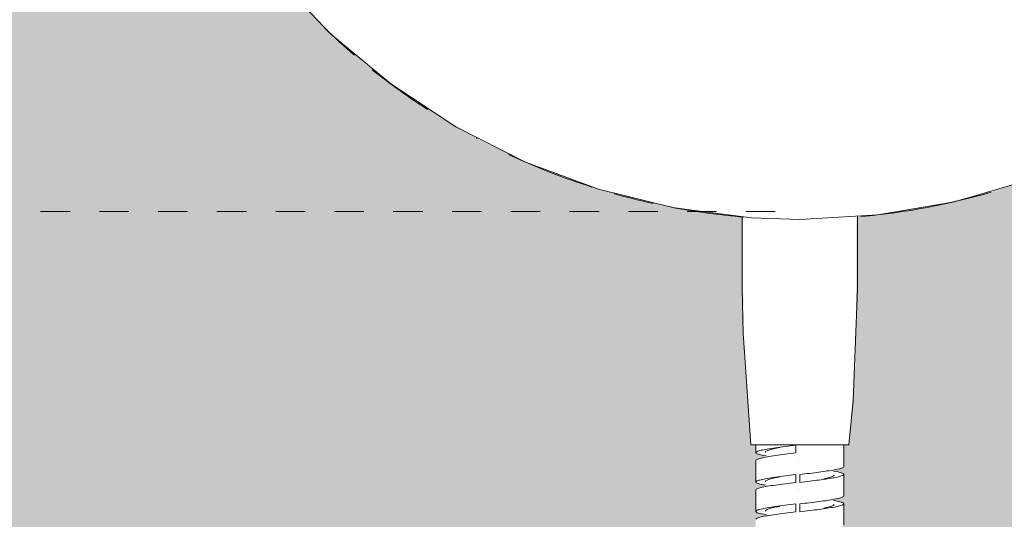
# Model space of a CAD drawing. Header units: millimetres. Extents: x -6760 to -4312, y -944 to 6729.
# Tile 10 of 25: x -6659 to -6559, y 199 to 250. Entities that reach past the tile are written whole.
import ezdxf

# ---------------------------------------------------------------- set-up
doc = ezdxf.new("R2010")
doc.units = ezdxf.units.MM
doc.linetypes.add('Dash', pattern=[6, 3, -3])
doc.layers.add('A-ANNO-DIMS', color=7, linetype='Dash', lineweight=9, true_color=0xd2d2d2)
doc.layers.add('A-WALL', color=7, linetype='Continuous', lineweight=9)
doc.layers.add('E-LITE-EQPM', color=7, linetype='Continuous', lineweight=20)

# ---------------------------------------------------------------- blocks, each defined once
blk = doc.blocks.new('29329_29330_29331 - 29330 BERNI Black wall lamp with LED reader-602394-Alzado_PDF')
at = {"layer": 'E-LITE-EQPM'}
for p, q in [((-6612.45, 238.24), (-6612.55, 238.3)), ((-6585.37, 230.29), (-6585.37, 222.88)), ((-6573.62, 222.88), (-6573.62, 230.29)), ((-6584.5, 207), (-6579.5, 207)), ((-6584, 207), (-6584, 206.19)), ((-6579.5, 207), (-6574.5, 207)), ((-6575, 204.78), (-6575, 207)), ((-6584, 205.39), (-6584, 203.19)), ((-6579.5, 205.49), (-6579.51, 205.49)), ((-6579.5, 203.16), (-6579.5, 203.96)), ((-6575, 201.78), (-6575, 203.98)), ((-6584, 202.39), (-6584, 200.19)), ((-6579.5, 202.49), (-6579.51, 202.49)), ((-6579.5, 200.16), (-6579.5, 200.96)), ((-6575, 198.78), (-6575, 200.98)), ((-6579.5, 199.49), (-6579.51, 199.49))]:
    blk.add_line(p, q, dxfattribs=at)
at = {"layer": 'E-LITE-EQPM', "flags": 128}
for points in [[(-6632.85, 254.69), (-6627.36, 248.92), (-6621.26, 243.82), (-6614.61, 239.44), (-6607.51, 235.85), (-6600.05, 233.08), (-6592.32, 231.18), (-6584.43, 230.17), (-6579.5, 230)], [(-6579.5, 230), (-6571.55, 230.45), (-6563.71, 231.8), (-6556.07, 234.04)], [(-6584.5, 207), (-6585.3, 218.38), (-6585.37, 222.88)], [(-6573.62, 222.88), (-6574.07, 211.48), (-6574.5, 207)], [(-6579.9, 206.96), (-6579.9, 206.56), (-6579.9, 206.16)], [(-6579.9, 203.96), (-6579.9, 203.56), (-6579.9, 203.16)], [(-6579.9, 200.96), (-6579.9, 200.56), (-6579.9, 200.16)]]:
    blk.add_lwpolyline(points, dxfattribs=at)
at = {"layer": 'E-LITE-EQPM'}
for start, end in [(226.1215, 229.4992), (231.4194, 237.1238), (244.8679, 252.3355), (254.2811, 257.6395), (275.1633, 286.215), (259.5723, 265.2749)]:
    blk.add_arc((-6579.5, 300), 70, start, end, dxfattribs=at)
for points in [[(-6584, 206.19), (-6584, 206.23), (-6583.9, 206.31), (-6583.5, 206.43), (-6582.85, 206.56), (-6582, 206.69), (-6581, 206.82), (-6580.27, 206.91), (-6579.9, 206.96)], [(-6582.94, 205.87), (-6583.28, 205.92), (-6583.81, 206.03), (-6584, 206.13), (-6584, 206.19)], [(-6576.05, 204.3), (-6575.71, 204.25), (-6575.18, 204.14), (-6575, 204.03), (-6575, 203.98)], [(-6584, 203.19), (-6584, 203.23), (-6583.9, 203.31), (-6583.5, 203.43), (-6582.85, 203.56), (-6582, 203.69), (-6581, 203.82), (-6580.27, 203.91), (-6579.9, 203.96)], [(-6582.94, 202.87), (-6583.28, 202.92), (-6583.81, 203.03), (-6584, 203.13), (-6584, 203.19)], [(-6577.04, 203.53), (-6576.39, 203.66), (-6576, 203.78), (-6575.98, 203.91)], [(-6576.05, 201.3), (-6575.71, 201.25), (-6575.18, 201.14), (-6575, 201.03), (-6575, 200.98)], [(-6584, 200.19), (-6584, 200.23), (-6583.9, 200.31), (-6583.5, 200.43), (-6582.85, 200.56), (-6582, 200.69), (-6581, 200.82), (-6580.27, 200.91), (-6579.9, 200.96)], [(-6582.94, 199.87), (-6583.28, 199.92), (-6583.81, 200.03), (-6584, 200.13), (-6584, 200.19)], [(-6577.04, 200.53), (-6576.39, 200.66), (-6576, 200.78), (-6575.98, 200.91)]]:
    blk.add_open_spline(points, degree=3, dxfattribs=at)
for points, knots in [([(-6579.9, 206.16), (-6580.64, 206.07), (-6581.71, 205.93), (-6582.85, 205.76), (-6583.71, 205.59), (-6584, 205.47), (-6584, 205.39)], [0, 0, 0, 0, 0.333333, 0.5, 0.666667, 1, 1, 1, 1]), ([(-6581.54, 206.71), (-6581.78, 206.67), (-6582.68, 206.5), (-6583.08, 206.33), (-6583.01, 206.21)], [-0.9166667, -0.9166667, -0.9166667, -0.9166667, -0.875, -0.75, -0.75, -0.75, -0.75]), ([(-6579.5, 203.96), (-6579.16, 204), (-6578.49, 204.08), (-6577.53, 204.2), (-6576.67, 204.32), (-6575.71, 204.48), (-6575.11, 204.63), (-6575, 204.74), (-6575, 204.78)], [0, 0, 0, 0, 0.142857, 0.285714, 0.428571, 0.571429, 0.857143, 1, 1, 1, 1]), ([(-6579.9, 203.16), (-6580.64, 203.07), (-6581.71, 202.93), (-6582.85, 202.76), (-6583.71, 202.59), (-6584, 202.47), (-6584, 202.39)], [0, 0, 0, 0, 0.333333, 0.5, 0.666667, 1, 1, 1, 1]), ([(-6581.54, 203.71), (-6581.78, 203.67), (-6582.68, 203.5), (-6583.08, 203.33), (-6583.01, 203.21)], [-0.9166667, -0.9166667, -0.9166667, -0.9166667, -0.875, -0.75, -0.75, -0.75, -0.75]), ([(-6575, 203.98), (-6575, 203.91), (-6575.23, 203.79), (-6575.95, 203.64), (-6576.67, 203.52), (-6577.53, 203.4), (-6578.49, 203.28), (-6579.16, 203.2), (-6579.5, 203.16)], [0, 0, 0, 0, 0.285714, 0.428571, 0.571429, 0.714286, 0.857143, 1, 1, 1, 1]), ([(-6579.5, 200.96), (-6579.16, 201), (-6578.49, 201.08), (-6577.53, 201.2), (-6576.67, 201.32), (-6575.71, 201.48), (-6575.11, 201.63), (-6575, 201.74), (-6575, 201.78)], [0, 0, 0, 0, 0.142857, 0.285714, 0.428571, 0.571429, 0.857143, 1, 1, 1, 1]), ([(-6579.9, 200.16), (-6580.64, 200.07), (-6581.71, 199.93), (-6582.85, 199.76), (-6583.71, 199.59), (-6584, 199.47), (-6584, 199.39)], [0, 0, 0, 0, 0.333333, 0.5, 0.666667, 1, 1, 1, 1]), ([(-6581.54, 200.71), (-6581.78, 200.67), (-6582.68, 200.5), (-6583.08, 200.33), (-6583.01, 200.21)], [-0.9166667, -0.9166667, -0.9166667, -0.9166667, -0.875, -0.75, -0.75, -0.75, -0.75]), ([(-6575, 200.98), (-6575, 200.91), (-6575.23, 200.79), (-6575.95, 200.64), (-6576.67, 200.52), (-6577.53, 200.4), (-6578.49, 200.28), (-6579.16, 200.2), (-6579.5, 200.16)], [0, 0, 0, 0, 0.285714, 0.428571, 0.571429, 0.714286, 0.857143, 1, 1, 1, 1])]:
    blk.add_open_spline(points, degree=3, knots=knots, dxfattribs=at)

msp = doc.modelspace()

# ---------------------------------------------------------------- hatches: boundary and pattern name
at = {"layer": 'A-WALL', "true_color": 0xf7f7f7}
h = msp.add_hatch(color=7, dxfattribs=at)
h.paths.add_polyline_path([(-6729.5, -62.98), (-6429.5, -62.98), (-6429.5, 600), (-6729.5, 600), (-6729.5, 108.06)])
h.paths.add_polyline_path([(-6575, 126.26), (-6575.27, 126.29), (-6575.1, 126.26)])
h.paths.add_polyline_path([(-6579.5, 18.86), (-6582.66, 19.15), (-6585.61, 20.02), (-6588.13, 21.39), (-6590.07, 23.18), (-6591.29, 25.26), (-6591.7, 27.49), (-6591.7, 69.92), (-6591.23, 72.26), (-6590.07, 74.23), (-6588.13, 76.02), (-6585.52, 77.42), (-6585.44, 78.26), (-6584.97, 81.39), (-6584.26, 82.63), (-6583.96, 82.88), (-6584, 83.29), (-6583.95, 92.44), (-6583.92, 92.59), (-6584, 92.98), (-6583.96, 95.05), (-6583.96, 95.39), (-6584, 95.71), (-6583.96, 97.79), (-6583.94, 98.12), (-6584, 98.29), (-6583.95, 100.54), (-6583.93, 100.83), (-6584, 101.26), (-6583.95, 103.21), (-6583.9, 103.42), (-6584, 103.72), (-6583.93, 106.11), (-6583.89, 106.27), (-6584, 106.57), (-6584, 108.72), (-6583.92, 109.26), (-6584, 109.47), (-6583.98, 111.77), (-6583.89, 112.19), (-6584, 112.46), (-6583.95, 114.87), (-6583.86, 115.18), (-6584, 115.58), (-6583.95, 117.76), (-6583.86, 118.07), (-6584, 118.46), (-6584, 120.69), (-6583.87, 121.23), (-6584, 121.48), (-6584, 123.81), (-6583.85, 124.34), (-6584, 124.73), (-6584, 126.94), (-6583.86, 127.22), (-6583.72, 127.35), (-6584, 127.84), (-6583.96, 130.1), (-6583.86, 130.27), (-6583.65, 130.47), (-6583.73, 130.5), (-6584, 130.92), (-6584, 133.14), (-6583.86, 133.34), (-6583.5, 133.58), (-6583.79, 133.73), (-6584, 133.94), (-6584, 135.99), (-6583.86, 136.24), (-6583.62, 136.4), (-6583.75, 136.47), (-6583.99, 136.83), (-6583.97, 137.08), (-6583.88, 139.57), (-6583.71, 139.63), (-6582.96, 139.88), (-6583.03, 140), (-6583.91, 140.23), (-6584, 140.32), (-6584, 142.47), (-6583.86, 142.58), (-6582.96, 142.88), (-6583.01, 143), (-6583.87, 143.21), (-6584, 143.31), (-6584, 145.53), (-6583.86, 145.62), (-6582.97, 145.85), (-6582.96, 146.1), (-6583.86, 146.27), (-6584, 146.36), (-6584, 148.41), (-6583.86, 148.53), (-6582.96, 148.84), (-6583.01, 148.9), (-6583.86, 149.13), (-6584, 149.25), (-6584, 151.41), (-6583.86, 151.53), (-6582.96, 151.84), (-6583.01, 151.9), (-6583.88, 152.14), (-6584, 152.25), (-6584, 154.41), (-6583.86, 154.53), (-6582.96, 154.84), (-6583.01, 154.9), (-6583.86, 155.13), (-6584, 155.25), (-6584, 157.41), (-6583.86, 157.53), (-6582.96, 157.84), (-6583.01, 157.9), (-6583.86, 158.13), (-6584, 158.25), (-6584, 160.41), (-6583.86, 160.53), (-6582.96, 160.84), (-6583.01, 160.9), (-6583.86, 161.13), (-6584, 161.25), (-6584, 163.41), (-6583.86, 163.53), (-6582.96, 163.84), (-6583.01, 163.9), (-6583.86, 164.13), (-6584, 164.25), (-6584, 166.41), (-6583.86, 166.53), (-6582.96, 166.84), (-6583.01, 166.9), (-6583.86, 167.13), (-6584, 167.25), (-6584, 169.41), (-6583.86, 169.53), (-6582.96, 169.84), (-6583.01, 169.9), (-6583.86, 170.13), (-6584, 170.25), (-6584, 172.41), (-6583.86, 172.53), (-6582.96, 172.84), (-6583.01, 172.9), (-6583.86, 173.13), (-6584, 173.25), (-6584, 175.41), (-6583.86, 175.53), (-6582.96, 175.84), (-6583.01, 175.9), (-6583.86, 176.13), (-6584, 176.25), (-6584, 178.46), (-6583.86, 178.56), (-6582.97, 178.84), (-6583.01, 178.98), (-6583.86, 179.18), (-6584, 179.29), (-6584, 181.52), (-6583.86, 181.6), (-6582.98, 181.79), (-6582.96, 182.09), (-6583.86, 182.26), (-6584, 182.34), (-6584, 184.39), (-6583.86, 184.51), (-6582.96, 184.84), (-6583.01, 184.88), (-6583.86, 185.11), (-6584, 185.22), (-6584, 187.39), (-6583.86, 187.51), (-6582.96, 187.84), (-6583.01, 187.88), (-6583.86, 188.11), (-6584, 188.22), (-6584, 190.39), (-6583.86, 190.51), (-6582.96, 190.84), (-6583.01, 190.88), (-6583.86, 191.11), (-6584, 191.22), (-6584, 193.39), (-6583.86, 193.51), (-6582.96, 193.84), (-6583.01, 193.88), (-6583.86, 194.11), (-6584, 194.22), (-6584, 196.39), (-6583.86, 196.51), (-6582.96, 196.84), (-6583.01, 196.88), (-6583.86, 197.11), (-6584, 197.22), (-6584, 199.39), (-6583.86, 199.51), (-6582.96, 199.84), (-6583.01, 199.88), (-6583.86, 200.11), (-6584, 200.22), (-6584, 202.39), (-6583.86, 202.51), (-6582.96, 202.84), (-6583.01, 202.88), (-6583.86, 203.11), (-6584, 203.22), (-6584, 205.39), (-6583.84, 205.52), (-6582.96, 205.84), (-6583.03, 205.89), (-6583.86, 206.11), (-6584, 206.22), (-6584, 207), (-6584.5, 207), (-6584.94, 212.74), (-6585.18, 215.75), (-6585.29, 222.88), (-6585.29, 230.28), (-6586.69, 230.39), (-6593.84, 231.52), (-6600.14, 233.13), (-6606.63, 235.49), (-6612.49, 238.27), (-6618.83, 242.13), (-6623.9, 245.89), (-6629.36, 250.91), (-6633.61, 255.59), (-6637.97, 261.57), (-6641.23, 267), (-6644.37, 273.79), (-6646.59, 280.12), (-6648.15, 286.34), (-6649.16, 293.14), (-6649.39, 297.79), (-6649.46, 297.79), (-6649.5, 297.96), (-6649.82, 297.96), (-6649.82, 295.89), (-6650.8, 295.89), (-6651.29, 296.14), (-6651.45, 296.59), (-6651.41, 303.56), (-6651.26, 303.92), (-6650.8, 304.11), (-6649.82, 304.11), (-6649.82, 302.04), (-6649.46, 302.04), (-6649.32, 304.8), (-6649.26, 304.8), (-6649.16, 306.86), (-6648.15, 313.66), (-6646.48, 320.32), (-6644.17, 326.79), (-6641.23, 333), (-6637.7, 338.89), (-6633.61, 344.41), (-6628.99, 349.5), (-6623.9, 354.11), (-6618.39, 358.2), (-6613.68, 361.08), (-6677.83, 361.14), (-6678.52, 361.47), (-6678.89, 361.78), (-6679.19, 362.18), (-6679.38, 362.61), (-6679.48, 363.01), (-6679.48, 363.63), (-6659.37, 529.74), (-6658.96, 530.4), (-6658.6, 530.73), (-6658.28, 530.93), (-6657.59, 531.12), (-6656.84, 531.15), (-6586.3, 531.15), (-6586.3, 545), (-6586.06, 546.76), (-6585.38, 548.4), (-6584.3, 549.81), (-6582.9, 550.89), (-6581.26, 551.57), (-6579.5, 551.8), (-6577.74, 551.57), (-6576.1, 550.89), (-6574.69, 549.81), (-6573.61, 548.4), (-6572.93, 546.76), (-6572.7, 544.64), (-6572.7, 531.15), (-6501.13, 531.09), (-6500.52, 530.82), (-6500.21, 530.6), (-6499.79, 530.07), (-6499.62, 529.74), (-6499.48, 529.12), (-6479.51, 363.01), (-6479.7, 362.37), (-6479.9, 362.01), (-6480.37, 361.54), (-6480.84, 361.26), (-6481.34, 361.12), (-6482.2, 361.08), (-6545.4, 361.08), (-6540.16, 357.87), (-6535.08, 354.11), (-6529.63, 349.09), (-6525.38, 344.41), (-6521.02, 338.43), (-6517.76, 333), (-6514.62, 326.21), (-6512.4, 319.88), (-6510.84, 313.66), (-6509.81, 306.43), (-6509.6, 302.21), (-6509.53, 302.21), (-6509.5, 302.04), (-6509.17, 302.04), (-6509.17, 304.11), (-6508.19, 304.11), (-6507.73, 303.92), (-6507.54, 303.32), (-6507.58, 296.44), (-6507.73, 296.08), (-6508.19, 295.89), (-6509.17, 295.89), (-6509.17, 297.96), (-6509.53, 297.96), (-6509.66, 295.2), (-6509.73, 295.2), (-6509.83, 293.14), (-6510.84, 286.34), (-6512.63, 279.35), (-6514.82, 273.21), (-6517.76, 267), (-6521.29, 261.11), (-6525.38, 255.59), (-6530, 250.5), (-6535.09, 245.89), (-6540.61, 241.8), (-6547.08, 237.99), (-6553.34, 235.1), (-6559.62, 232.9), (-6566.35, 231.27), (-6573.3, 230.3), (-6573.71, 230.28), (-6573.77, 218.5), (-6573.83, 215.12), (-6574.38, 208.59), (-6574.5, 207), (-6575, 207), (-6575, 204.78), (-6575.15, 204.65), (-6575.98, 204.44), (-6576.07, 204.38), (-6576.04, 204.3), (-6575.11, 204.05), (-6575, 203.96), (-6575.04, 201.74), (-6575.11, 201.67), (-6575.98, 201.44), (-6576.06, 201.4), (-6576.04, 201.3), (-6575.11, 201.05), (-6575, 200.96), (-6575, 198.78), (-6575.11, 198.67), (-6575.98, 198.44), (-6576.06, 198.4), (-6576.04, 198.3), (-6575.11, 198.05), (-6575, 197.96), (-6575, 195.78), (-6575.11, 195.67), (-6575.98, 195.44), (-6576.06, 195.4), (-6576.04, 195.3), (-6575.11, 195.05), (-6575, 194.96), (-6575, 192.78), (-6575.11, 192.67), (-6575.98, 192.44), (-6576.06, 192.4), (-6576.04, 192.3), (-6575.11, 192.05), (-6575, 191.96), (-6575, 189.78), (-6575.11, 189.67), (-6575.98, 189.44), (-6576.06, 189.4), (-6576.04, 189.3), (-6575.11, 189.05), (-6575, 188.96), (-6575, 186.78), (-6575.11, 186.67), (-6575.98, 186.44), (-6576.06, 186.4), (-6576.04, 186.3), (-6575.11, 186.05), (-6575, 185.96), (-6575, 183.78), (-6575.11, 183.67), (-6575.98, 183.44), (-6576.06, 183.4), (-6576.04, 183.3), (-6575.11, 183.05), (-6575, 182.96), (-6575, 180.9), (-6575.11, 180.76), (-6575.83, 180.51), (-6575.89, 180.47), (-6575.19, 180.25), (-6575, 180.06), (-6575, 177.82), (-6575.11, 177.7), (-6575.44, 177.57), (-6576.04, 177.39), (-6575.19, 177.16), (-6575, 176.94), (-6575, 174.76), (-6575.11, 174.65), (-6575.98, 174.43), (-6576.07, 174.39), (-6576.05, 174.29), (-6575.11, 174.03), (-6575, 173.93), (-6575, 171.76), (-6575.11, 171.65), (-6575.98, 171.43), (-6576.07, 171.39), (-6576.05, 171.29), (-6575.11, 171.03), (-6575, 170.93), (-6575, 168.76), (-6575.11, 168.65), (-6575.98, 168.43), (-6576.07, 168.39), (-6576.05, 168.29), (-6575.11, 168.03), (-6575, 167.93), (-6575, 165.76), (-6575.11, 165.65), (-6575.98, 165.43), (-6576.07, 165.39), (-6576.05, 165.29), (-6575.11, 165.03), (-6575, 164.93), (-6575, 162.76), (-6575.11, 162.65), (-6575.98, 162.43), (-6576.07, 162.39), (-6576.05, 162.29), (-6575.11, 162.03), (-6575, 161.93), (-6575, 159.76), (-6575.11, 159.65), (-6575.98, 159.43), (-6576.07, 159.39), (-6576.05, 159.29), (-6575.11, 159.03), (-6575, 158.93), (-6575, 156.76), (-6575.11, 156.65), (-6575.98, 156.43), (-6576.07, 156.39), (-6576.05, 156.29), (-6575.11, 156.03), (-6575, 155.93), (-6575, 153.76), (-6575.11, 153.65), (-6575.98, 153.43), (-6576.07, 153.39), (-6576.05, 153.29), (-6575.11, 153.03), (-6575, 152.93), (-6575, 150.76), (-6575.11, 150.65), (-6575.98, 150.43), (-6576.07, 150.39), (-6576.05, 150.29), (-6575.11, 150.03), (-6575, 149.93), (-6575, 147.76), (-6575.11, 147.65), (-6575.98, 147.43), (-6576.07, 147.39), (-6576.05, 147.29), (-6575.11, 147.03), (-6575, 146.93), (-6575, 144.88), (-6575.11, 144.74), (-6575.82, 144.5), (-6575.88, 144.46), (-6575.22, 144.25), (-6575, 144.03), (-6575, 141.8), (-6575.11, 141.68), (-6575.44, 141.56), (-6575.98, 141.36), (-6575.12, 141.09), (-6575, 140.96), (-6575, 138.8), (-6575.11, 138.67), (-6575.44, 138.55), (-6575.98, 138.35), (-6575.22, 138.15), (-6575, 137.94), (-6575.05, 135.32), (-6575.54, 135.33), (-6575.99, 135.29), (-6576.12, 134.9), (-6575.98, 134.53), (-6575, 134.51), (-6575, 132.49), (-6575.44, 132.41), (-6576.03, 132.3), (-6576.1, 131.97), (-6575.98, 131.8), (-6575, 131.68), (-6575, 129.37), (-6576, 129.31), (-6576.12, 128.94), (-6576.02, 128.57), (-6575.97, 128.55), (-6575, 128.57), (-6575.05, 126.25), (-6575.11, 126.21), (-6575.18, 126.23), (-6575.54, 126.2), (-6576.02, 126.16), (-6576.12, 125.88), (-6575.98, 125.55), (-6575, 125.47), (-6575, 123.12), (-6575.44, 122.97), (-6576.1, 122.86), (-6576.12, 122.8), (-6575.98, 122.56), (-6575.11, 122.43), (-6575, 122.34), (-6575, 120.01), (-6575.11, 119.85), (-6575.11, 119.92), (-6575.27, 119.8), (-6575.98, 119.61), (-6575.11, 119.38), (-6575, 119.24), (-6575, 116.93), (-6575.27, 116.64), (-6575.44, 116.53), (-6575.09, 116.32), (-6575, 116.17), (-6575, 114.07), (-6575.28, 113.77), (-6575.42, 113.66), (-6575.11, 113.5), (-6575, 113.31), (-6575, 111.05), (-6575.27, 110.65), (-6575.11, 110.54), (-6575, 110.3), (-6575.01, 108.06), (-6575.21, 107.72), (-6575.11, 107.63), (-6575, 107.34), (-6575, 105.21), (-6575.13, 104.83), (-6575.07, 104.71), (-6575, 104.49), (-6575, 102.37), (-6575.11, 102.04), (-6575, 101.68), (-6575, 99.73), (-6575.11, 99.39), (-6575, 99.03), (-6575, 97), (-6575.11, 96.71), (-6575, 96.31), (-6575, 94.26), (-6575.1, 94), (-6575, 93.57), (-6575.05, 91.46), (-6575.09, 91.36), (-6575, 90.86), (-6575.03, 88.98), (-6575.06, 88.77), (-6575, 88.29), (-6575.02, 86.58), (-6575.07, 86.4), (-6575, 85.78), (-6575.01, 84.19), (-6575.07, 84.02), (-6575, 83.36), (-6574.93, 82.79), (-6574.61, 82.52), (-6573.94, 81.22), (-6573.39, 77.39), (-6570.86, 76.02), (-6568.92, 74.23), (-6567.7, 72.15), (-6567.29, 69.92), (-6567.29, 27.49), (-6567.7, 25.26), (-6568.99, 23.11), (-6570.86, 21.39), (-6573.45, 20), (-6576.34, 19.15), (-6577.23, 19.07)])
h.paths.add_polyline_path([(-6582.92, 124.71), (-6582.89, 124.75), (-6582.91, 124.73)])
h.paths.add_polyline_path([(-6583.01, 127.71), (-6582.89, 127.87), (-6583, 127.73)])
h.paths.add_polyline_path([(-6583.01, 136.76), (-6582.93, 136.83), (-6583, 136.78)])
h.paths.add_polyline_path([(-6580.29, 137.09), (-6579.91, 137.09), (-6579.95, 137.16), (-6580.28, 137.09)])
h.paths.add_polyline_path([(-6579.5, 182.16), (-6579.49, 182.16), (-6578.65, 182.28)])
h.paths.add_polyline_path([(-6479.51, 361.16), (-6479.51, 361.16), (-6478.94, 361.16)])
h.paths.add_polyline_path([(-6480.41, 361.16), (-6480.41, 361.16), (-6480.23, 361.16)])
h.paths.add_polyline_path([(-6480.67, 361.16), (-6480.63, 361.16), (-6480.41, 361.16)])

# ---------------------------------------------------------------- linework, layer by layer
at = {"layer": 'A-ANNO-DIMS'}
msp.add_line((-6582, 230.8), (-6759.65, 230.8), dxfattribs=at)

# ---------------------------------------------------------------- block references
at = {"layer": 'E-LITE-EQPM'}
msp.add_blockref('29329_29330_29331 - 29330 BERNI Black wall lamp with LED reader-602394-Alzado_PDF', (0, 0), dxfattribs=at)

doc.saveas('drawing.dxf')
